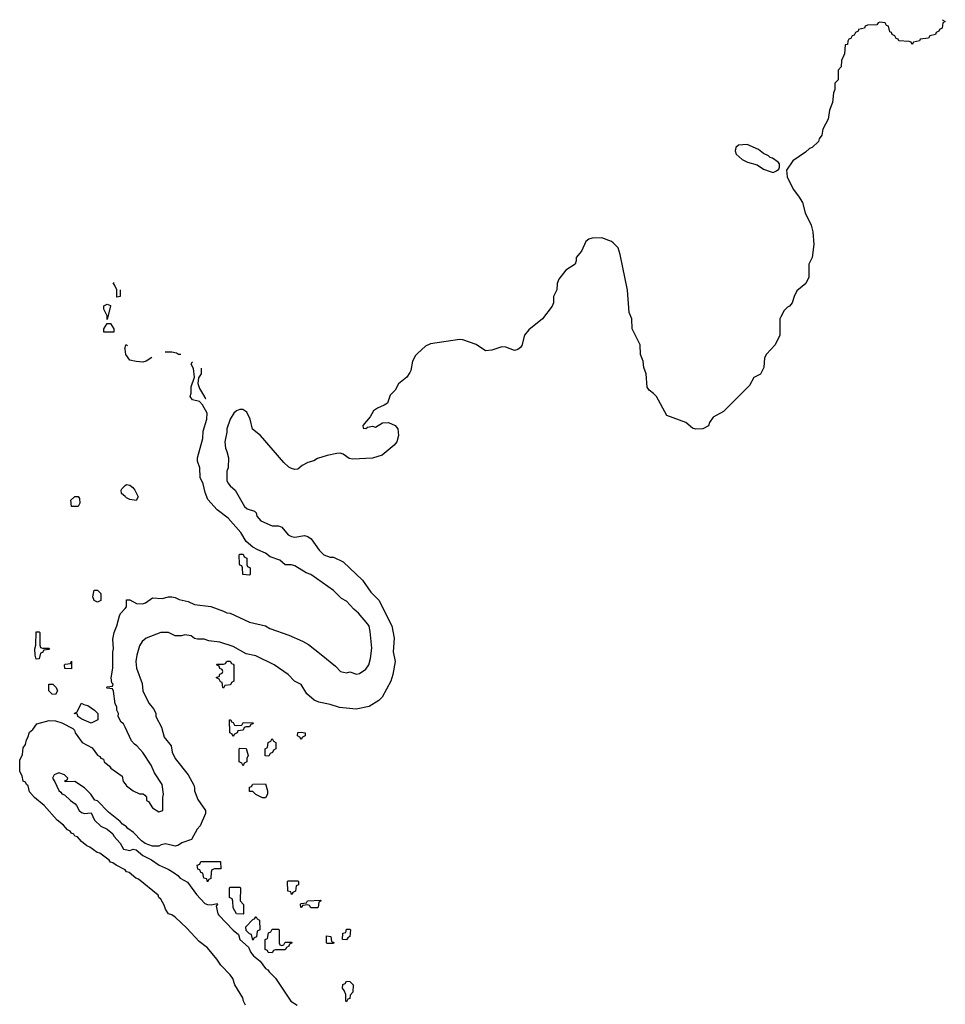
# Model space of a CAD drawing. Header units: inches. Extents: x 2559349 to 2678269, y 915212 to 1023331.
# Tile 2 of 48: x 2559349 to 2565074, y 992570 to 998662. Entities that reach past the tile are written whole.
import ezdxf

# ---------------------------------------------------------------- set-up
doc = ezdxf.new("R2010")
doc.units = ezdxf.units.IN
doc.header["$MEASUREMENT"] = 0
doc.layers.add('C5959', color=7, linetype='Continuous')
doc.layers.add('C5969', color=7, linetype='Continuous')

msp = doc.modelspace()

# ---------------------------------------------------------------- linework, layer by layer
at = {"layer": 'C5959', "color": 6}
for points in [[(2559950, 996946), (2559948.7, 996990), (2559938, 997018), (2559926, 997034), (2559932.7, 997033.5)], [(2559970.5, 996990.5), (2559970, 996948.7), (2559950, 996946)], [(2560000, 996623.5), (2559999, 996630), (2560000, 996632.9)], [(2560000, 995712.4), (2559979, 995730), (2559977.2, 995750), (2559980.9, 995759.1), (2560000, 995779.7)], [(2560000, 994284.9), (2559990, 994306), (2559975.3, 994315.3), (2559958, 994350), (2559959, 994370), (2559949.2, 994389.2), (2559948.7, 994410), (2559939, 994430), (2559928, 994508), (2559922, 994522), (2559890, 994526), (2559886, 994530), (2559890, 994534), (2559922, 994538), (2559926, 994550), (2559918, 994558), (2559914, 994590), (2559925.2, 994650), (2559925.2, 994750), (2559929, 994770), (2559925.2, 994830), (2559932.7, 994870), (2559950, 994912), (2559965.6, 994974.4), (2559972.1, 994987.9), (2560000, 995019.7)], [(2560000, 993402.5), (2559944.4, 993430), (2559925.3, 993445.3), (2559909.8, 993450), (2559901.4, 993461.4), (2559844.8, 993504.8), (2559828.7, 993510), (2559782.8, 993542.8), (2559763.9, 993550), (2559730, 993576.4), (2559705.3, 993605.3), (2559689.9, 993610), (2559682.5, 993622.5), (2559670, 993628.6), (2559661.2, 993641.2), (2559645.2, 993650), (2559619.2, 993679.2), (2559580.8, 993710), (2559499.4, 993799.4), (2559440.8, 993850), (2559410, 993884.2), (2559401.9, 993921.9), (2559390, 993928.9), (2559384.5, 993944.5), (2559370, 993949.6), (2559364.5, 993984.5), (2559348.6, 994010), (2559350, 994080.7), (2559365.2, 994114.8), (2559370, 994156), (2559383.6, 994176.4), (2559390, 994205.5), (2559399.5, 994220.5), (2559410, 994254), (2559429.2, 994270), (2559454, 994306), (2559530, 994326), (2559570, 994322.8), (2559610, 994311), (2559676.8, 994276.8), (2559687.1, 994267.1), (2559691.3, 994250), (2559736, 994190), (2559796.8, 994156.8), (2559830, 994112), (2559843.5, 994103.5), (2559850, 994092), (2559866, 994086), (2559872, 994070), (2559904, 994044), (2559912, 994030), (2559982, 993982), (2559988.1, 993948.1), (2560000, 993933.4)], [(2560000, 993674.4), (2559983.7, 993683.7), (2559970, 993702), (2559898, 993758), (2559830, 993828), (2559814, 993834), (2559788.7, 993870), (2559750, 993908.7), (2559690, 993948), (2559630, 993946), (2559627.3, 993952.7), (2559642, 993958), (2559646, 993970), (2559626, 993990), (2559590, 994002), (2559562, 993990), (2559552, 993970), (2559566.8, 993946.8), (2559590, 993892), (2559603.5, 993883.5), (2559610, 993872), (2559626.4, 993866.4), (2559662, 993830), (2559691.3, 993811.3), (2559701, 993801), (2559716, 993770), (2559730, 993756), (2559750, 993751.3), (2559790, 993754), (2559812, 993710), (2559850, 993672), (2559890, 993654), (2559924.7, 993624.7), (2559931.3, 993610), (2559970, 993566.8), (2559990, 993530.6), (2560000, 993528.4)]]:
    msp.add_lwpolyline(points, dxfattribs=at)
for points in [[(2559890, 996806), (2559888.9, 996828.9), (2559869.3, 996870), (2559869.5, 996890.5), (2559890, 996902), (2559910, 996894), (2559910.7, 996890.7)], [(2559930, 996728), (2559868.4, 996728.4), (2559869.3, 996750), (2559890, 996782), (2559910, 996782), (2559930.6, 996750)], [(2559710, 995649), (2559669.4, 995649.4), (2559664, 995690), (2559690, 995711), (2559711, 995711), (2559718.8, 995698.8), (2559721, 995670)], [(2559830, 995058), (2559808.4, 995068.4), (2559802, 995090), (2559810, 995131.3), (2559830, 995132), (2559850, 995112), (2559850, 995068.7)], [(2559490, 994774), (2559530, 994774), (2559534, 994770), (2559530, 994766), (2559498, 994762), (2559490, 994746), (2559478, 994742), (2559470, 994708), (2559450, 994706), (2559445.2, 994730), (2559442, 994770), (2559448.9, 994791.1), (2559450, 994874), (2559470, 994874), (2559474, 994870), (2559472.7, 994792.7), (2559478, 994778)], [(2559670, 994646), (2559627.3, 994647.3), (2559626, 994670), (2559630, 994674), (2559662, 994678), (2559670, 994692)], [(2559570, 994486), (2559550, 994488), (2559528, 994510), (2559528.4, 994551.6), (2559554, 994550), (2559574, 994530), (2559582, 994510)], [(2559790, 994308.7), (2559733.2, 994333.2), (2559708, 994350), (2559706, 994366), (2559686, 994370), (2559702, 994378), (2559730, 994434), (2559744.7, 994424.7), (2559770, 994418), (2559811.3, 994390), (2559832, 994370), (2559832, 994330)]]:
    msp.add_lwpolyline(points, close=True, dxfattribs=at)
at = {"layer": 'C5969', "color": 6}
for points in [[(2565056.4, 998661.7), (2565058, 998658), (2565074, 998650), (2565058, 998642), (2565054, 998610), (2565038, 998602), (2565034, 998590), (2565018, 998582), (2565014, 998570), (2564978, 998562), (2564970, 998548), (2564918, 998542), (2564914, 998530), (2564878, 998522), (2564870, 998508.7), (2564862, 998522), (2564850, 998526), (2564786, 998530), (2564782, 998542), (2564770, 998546), (2564762, 998562), (2564746, 998570), (2564742, 998582), (2564730, 998586), (2564722, 998622), (2564710, 998626), (2564702, 998642), (2564670, 998646), (2564658, 998642), (2564651.1, 998628.9), (2564592.7, 998627.3), (2564578, 998622), (2564574, 998610), (2564538, 998602), (2564534, 998590), (2564518, 998582), (2564510, 998566), (2564498, 998562), (2564490, 998546), (2564478, 998542), (2564471.6, 998528.4), (2564470, 998508), (2564454, 998506), (2564451, 998450), (2564432, 998410), (2564430.8, 998370), (2564412, 998350), (2564410.8, 998290), (2564391.3, 998268.7), (2564390.8, 998230.8), (2564382, 998210), (2564376, 998150), (2564358, 998102), (2564350, 998046), (2564316, 997984), (2564310, 997948), (2564294.8, 997925.2), (2564290, 997908), (2564251.3, 997870), (2564234.4, 997865.6), (2564210, 997842), (2564130.6, 997789.4), (2564092, 997730), (2564096, 997690), (2564132.7, 997612.7), (2564166.8, 997570), (2564190, 997531.3), (2564206.2, 997466.2), (2564244.9, 997390), (2564255.5, 997350), (2564260.5, 997270), (2564250.4, 997190), (2564230.4, 997150), (2564230.6, 997069.4), (2564210.5, 997029.5), (2564156.4, 996983.6), (2564139.3, 996950), (2564126.8, 996910), (2564111, 996890), (2564097.3, 996882.7), (2564078, 996862), (2564056.9, 996823.1), (2564051.3, 996810), (2564050.8, 996710), (2564021, 996650), (2563968.4, 996591.6), (2563956.3, 996570), (2563950.5, 996509.5), (2563930.7, 996469.3), (2563890, 996448.7), (2563862, 996398), (2563701.7, 996238.3), (2563637.6, 996202.4), (2563614.8, 996170), (2563610, 996149), (2563574, 996130), (2563530, 996128.7), (2563510, 996135.3), (2563468.7, 996170), (2563352.3, 996212.3), (2563286.6, 996330), (2563270, 996349.3), (2563242, 996370), (2563230, 996388), (2563223.7, 996470), (2563209.5, 996510), (2563204.5, 996550), (2563189.4, 996590), (2563187, 996650), (2563138, 996750), (2563134.5, 996810), (2563119.5, 996850), (2563107.7, 996987.7), (2563063.6, 997210), (2563049.5, 997250), (2563020.5, 997280.5), (2563009.6, 997289.6), (2562950, 997312.3), (2562890, 997309.5), (2562870, 997304.5), (2562850, 997289.2), (2562822.8, 997230), (2562790.8, 997190), (2562790.8, 997170), (2562784.7, 997150), (2562727.1, 997112.9), (2562683.6, 997056.4), (2562674, 997030), (2562670.6, 996990), (2562650.5, 996950), (2562650.7, 996910), (2562642.8, 996890), (2562582, 996810), (2562497.7, 996742.3), (2562470.5, 996710), (2562454.4, 996645.6), (2562446.4, 996633.6), (2562430, 996622), (2562410, 996615.3), (2562355.6, 996635.6), (2562330, 996637), (2562270, 996617.2), (2562230, 996614), (2562171.7, 996651.7), (2562090, 996680.7), (2562070, 996682.9), (2561890, 996656), (2561858.8, 996641.2), (2561810, 996597.2), (2561796.4, 996583.6), (2561778, 996550), (2561767.9, 996492.1), (2561761.1, 996478.9), (2561742.8, 996450), (2561692.2, 996407.8), (2561670.3, 996369.7), (2561641.1, 996338.9), (2561622.8, 996290), (2561604.1, 996275.9), (2561560.9, 996259.1), (2561537.6, 996242.4), (2561515.6, 996204.4), (2561472, 996150), (2561474, 996134), (2561490, 996132), (2561500.2, 996139.8), (2561530, 996147.3), (2561550, 996140.7), (2561592.5, 996167.5), (2561629.5, 996170.5), (2561670.4, 996150.4), (2561686.8, 996130), (2561690.8, 996090), (2561680.7, 996050), (2561664, 996030), (2561590, 995966.6), (2561530, 995949.6), (2561410, 995942), (2561387, 995947), (2561350, 995973.2), (2561330, 995979.3), (2561310, 995977.2), (2561250, 995965.2), (2561190, 995946), (2561168.1, 995931.9), (2561130, 995922.7), (2561095.9, 995904.1), (2561070, 995881.2), (2561050, 995879), (2561030, 995884), (2561012.7, 995892.7), (2560981.5, 995921.5), (2560837.2, 996090), (2560789.3, 996129.3), (2560775.1, 996190), (2560753, 996233), (2560729.4, 996249.4), (2560710, 996249.5), (2560690, 996242.7), (2560672.5, 996227.5), (2560650.7, 996190), (2560630.8, 996130), (2560630.8, 996110), (2560617.3, 996050), (2560620.7, 996010), (2560630.8, 995990), (2560641, 995950), (2560638.8, 995890), (2560630.9, 995869.1), (2560630.7, 995810.7), (2560636.8, 995796.8), (2560650, 995778), (2560681, 995750), (2560738.8, 995650), (2560755.9, 995635.9), (2560801, 995621), (2560811, 995611), (2560816, 995590), (2560841.1, 995561.1), (2560910, 995530.8), (2560950, 995530.7), (2560970, 995521), (2561010, 995474), (2561030, 995463.8), (2561050, 995459.3), (2561110, 995470.8), (2561130, 995464.7), (2561151, 995450), (2561200.7, 995380.7), (2561230, 995350.7), (2561270, 995336.3), (2561290, 995336.3), (2561350, 995307.3), (2561470, 995194.6), (2561520.9, 995120.9), (2561570.2, 995070), (2561650, 994910.7), (2561664.9, 994835.1), (2561658, 994750), (2561670.2, 994690), (2561657.7, 994610), (2561644.9, 994570), (2561590, 994469.7), (2561570, 994449.7), (2561510, 994411.6), (2561430, 994396.9), (2561326.2, 994406.2), (2561270, 994424.8), (2561198.9, 994438.9), (2561170, 994452.7), (2561124, 994490), (2561090, 994549), (2561049.1, 994569.1), (2561008.7, 994610), (2560922, 994670), (2560810, 994725.2), (2560750, 994739), (2560670, 994782.7), (2560586, 994810), (2560519, 994819), (2560490, 994829), (2560449.1, 994829.1), (2560430, 994833.2), (2560410, 994849), (2560370, 994856), (2560350, 994849), (2560310.9, 994849.1), (2560269.4, 994869.4), (2560222, 994870), (2560130, 994836), (2560106.2, 994813.8), (2560090, 994788), (2560073.4, 994730), (2560068, 994690), (2560070.5, 994650.5), (2560105.4, 994554.6), (2560110.8, 994510), (2560118.8, 994490), (2560150, 994431.3), (2560177.3, 994397.3), (2560190.8, 994370.8), (2560191, 994350), (2560225.5, 994285.5), (2560242.6, 994222.6), (2560284.9, 994170), (2560292.7, 994130), (2560310, 994090.8), (2560390.8, 993990), (2560425.2, 993925.2), (2560430.8, 993910), (2560430.8, 993890), (2560450, 993838), (2560498, 993770), (2560498, 993750), (2560465.5, 993674.5), (2560446.9, 993653.1), (2560410.7, 993589.3), (2560352, 993570), (2560330, 993555.3), (2560310, 993548.7), (2560250, 993562.7), (2560223, 993557), (2560210, 993549), (2560170, 993548.7), (2560125.6, 993565.6), (2560101.5, 993581.5), (2560053.4, 993633.4), (2560018, 993658), (2560010, 993668.7), (2560000, 993674.4)], [(2560000, 996632.9), (2560006, 996650), (2560010, 996650.8), (2560016.3, 996645.6)], [(2560166.4, 996572.5), (2560130, 996549.3), (2560110, 996543.7), (2560070, 996546), (2560030, 996555.3), (2560005.2, 996590), (2560000, 996623.5)], [(2560344.7, 996589.3), (2560330, 996589.4), (2560318.6, 996598.6), (2560290, 996605.2), (2560248.5, 996604.5)], [(2560000, 995019.7), (2560009, 995030), (2560010, 995072), (2560030, 995072), (2560070.6, 995050.6), (2560107.5, 995047.5), (2560127, 995053), (2560170, 995084.7), (2560230, 995080.7), (2560270, 995090.8), (2560290, 995091), (2560310, 995086.8), (2560334.4, 995074.4), (2560390, 995062.8), (2560430, 995044), (2560530, 995031), (2560610, 995002.8), (2560630, 994991.3), (2560650.8, 994990.8), (2560770, 994934.9), (2560870, 994910.7), (2560895.2, 994895.2), (2561014.2, 994854.2), (2561097.5, 994817.5), (2561135.2, 994795.2), (2561213.7, 994733.7), (2561302, 994662), (2561332, 994630), (2561370, 994620.7), (2561390, 994626), (2561431.6, 994611.6), (2561450, 994616), (2561490, 994642.8), (2561509.2, 994670), (2561519.3, 994710), (2561526.8, 994773.2), (2561517.2, 994877.2), (2561509.6, 994909.6), (2561502, 994922), (2561445.2, 994990), (2561414.8, 995014.8), (2561370, 995064), (2561340.1, 995080.1), (2561290, 995129.2), (2561150, 995229.3), (2561119.6, 995239.6), (2561050, 995282.7), (2561030, 995289.3), (2560990, 995289), (2560957.2, 995317.2), (2560898, 995338), (2560870, 995361.2), (2560820.9, 995380.9), (2560790, 995399), (2560750, 995434), (2560716, 995490), (2560637.1, 995577.1), (2560569.6, 995629.6), (2560512.3, 995692.3), (2560495.5, 995735.5), (2560483.7, 995790), (2560464, 995830), (2560462.7, 995890), (2560449.3, 995930), (2560449.4, 995950), (2560482.4, 996070), (2560483.9, 996116.1), (2560506, 996190), (2560507.8, 996227.8), (2560478.9, 996278.9), (2560460.4, 996300.4), (2560418, 996310), (2560404, 996330), (2560409.3, 996350.7), (2560409.5, 996390), (2560429.3, 996450.7), (2560423.7, 996503.7), (2560409.3, 996530), (2560416.4, 996543.6), (2560420.6, 996545.4)], [(2560470.4, 996505.7), (2560470.7, 996470), (2560454, 996446), (2560450.7, 996410), (2560459.8, 996379.8), (2560492, 996327.7), (2560492.2, 996327.3), (2560498, 996318), (2560500.1, 996318.1)], [(2560000, 995779.7), (2560000.2, 995779.8), (2560010, 995786), (2560030, 995781), (2560047.7, 995767.7), (2560061, 995750), (2560082, 995710), (2560070, 995686), (2560030, 995694), (2560010, 995704), (2560000, 995712.4)], [(2560000, 993933.4), (2560010, 993921), (2560050, 993891), (2560090, 993871.3), (2560112, 993872), (2560123.6, 993863.6), (2560132, 993852), (2560134, 993830), (2560144.7, 993824.7), (2560170, 993784.7), (2560210, 993761), (2560234, 993770), (2560234, 993850), (2560239, 993870), (2560229, 993930), (2560181.5, 994001.5), (2560162.7, 994050), (2560110, 994128.7), (2560074, 994170), (2560059, 994179), (2560040.2, 994200.2), (2560000, 994284.9)], [(2560000, 993528.4), (2560030, 993522), (2560050, 993530.8), (2560070, 993526), (2560110, 993491), (2560164.5, 993464.5), (2560212, 993430), (2560266.8, 993406.8), (2560303.5, 993383.5), (2560327.1, 993367.1), (2560342, 993350), (2560386.4, 993326.4), (2560442, 993250), (2560494.6, 993194.6), (2560510, 993187.7), (2560533.6, 993186.4), (2560570, 993194), (2560572, 993190), (2560563.6, 993176.4), (2560574, 993130), (2560580.9, 993120.9), (2560668.5, 993028.5), (2560702, 993002), (2560711, 992970), (2560764.5, 992924.5), (2560778.8, 992890), (2560794.8, 992870), (2560836.3, 992836.3), (2560870, 992791.3), (2560883.5, 992783.5), (2560891.3, 992770), (2560930.8, 992730.8), (2561026, 992590), (2561064.7, 992564.7)], [(2560744.5, 992564.5), (2560732.7, 992590), (2560729.3, 992610), (2560679.3, 992690), (2560666, 992730), (2560651.5, 992751.5), (2560592.7, 992812.7), (2560569, 992850), (2560510, 992919), (2560458, 992958), (2560381.7, 993041.7), (2560310, 993109.2), (2560290, 993124), (2560270, 993129.2), (2560250, 993159.3), (2560242.9, 993182.9), (2560221.4, 993221.4), (2560210, 993231.5), (2560204.3, 993244.3), (2560084.2, 993344.2), (2560067.9, 993350), (2560025.1, 993385.1), (2560009.8, 993390), (2560001.7, 993401.7), (2560000, 993402.5)]]:
    msp.add_lwpolyline(points, dxfattribs=at)
for points in [[(2563849.3, 997889.3), (2563794.4, 997885.6), (2563778, 997870), (2563774.8, 997850), (2563781, 997830), (2563816.8, 997796.8), (2563850, 997780.7), (2563910, 997764), (2563950, 997736.3), (2563990, 997722), (2564010, 997717.3), (2564030, 997726), (2564044, 997736), (2564049, 997750), (2564048.7, 997770), (2564040.2, 997780.2), (2564005.6, 997805.6), (2563990, 997809.3), (2563979.5, 997819.5), (2563950, 997834), (2563918, 997858)], [(2560770, 995226), (2560728, 995230), (2560726, 995270), (2560722, 995282), (2560710, 995286), (2560707.3, 995292.7), (2560706, 995350), (2560710, 995354), (2560730, 995354), (2560738, 995338), (2560754, 995330), (2560754, 995290), (2560758, 995278), (2560774, 995270), (2560774, 995230)], [(2560610, 994526), (2560606, 994530), (2560602, 994562), (2560590, 994566), (2560582, 994582), (2560566, 994590), (2560566, 994594), (2560582, 994598), (2560587.3, 994612.7), (2560602, 994618), (2560606, 994630), (2560602, 994642), (2560587.3, 994647.3), (2560582, 994662), (2560566, 994670), (2560570, 994674), (2560610, 994674), (2560622, 994678), (2560630, 994694), (2560650, 994694), (2560658, 994678), (2560670, 994674), (2560672.7, 994667.3), (2560674, 994570), (2560658, 994562), (2560652.7, 994547.3), (2560618, 994542)], [(2560690, 994294), (2560722, 994298), (2560730, 994314), (2560792, 994312), (2560790, 994306), (2560778, 994302), (2560770, 994286), (2560750, 994286), (2560738, 994282), (2560730, 994266), (2560698, 994262), (2560694, 994250), (2560678, 994242), (2560670, 994226), (2560662, 994242), (2560648.9, 994248.9), (2560646, 994330), (2560654, 994330), (2560658, 994318), (2560670, 994314), (2560678, 994298)], [(2561090, 994208), (2561082, 994222), (2561066, 994230), (2561068.4, 994251.6), (2561090, 994254), (2561114, 994250), (2561114, 994230), (2561098, 994222)], [(2560890, 994106), (2560867.3, 994107.3), (2560866, 994150), (2560882, 994158), (2560886, 994190), (2560902, 994198), (2560910, 994214), (2560918, 994198), (2560932, 994190), (2560934, 994150), (2560918, 994142), (2560912.7, 994127.3), (2560898, 994122)], [(2560730, 994046), (2560722, 994062), (2560706, 994070), (2560706, 994150), (2560710, 994154), (2560750, 994152), (2560762, 994110), (2560754, 994090), (2560754, 994070), (2560738, 994062)], [(2560850, 993848), (2560808.4, 993868.4), (2560790, 993886), (2560770, 993886), (2560770, 993914), (2560782, 993918), (2560790, 993932), (2560870, 993934), (2560882, 993890), (2560882, 993870), (2560870, 993848)], [(2560510, 993328), (2560506, 993346), (2560488, 993350), (2560482, 993382), (2560470, 993386), (2560462, 993402), (2560450, 993406), (2560446, 993430), (2560462, 993438), (2560470, 993454), (2560590, 993454), (2560592.7, 993407.3), (2560552.7, 993407.3), (2560538, 993402), (2560532.7, 993387.3), (2560531.6, 993348.4), (2560518, 993342)], [(2561030, 993248.7), (2561026, 993266), (2561008, 993270), (2561006, 993330), (2561010, 993334), (2561070, 993334), (2561074, 993330), (2561074, 993310), (2561058, 993302), (2561054, 993270), (2561038, 993262)], [(2560730, 993128), (2560689.1, 993129.1), (2560670, 993166), (2560667.3, 993207.3), (2560662, 993222), (2560646, 993230), (2560646, 993290), (2560650, 993294), (2560710, 993294), (2560714, 993290), (2560712, 993210), (2560732, 993188), (2560734, 993130)], [(2561150, 993166), (2561142, 993182), (2561130, 993186), (2561098, 993182), (2561094, 993170), (2561088, 993168), (2561086, 993190), (2561090, 993194), (2561122, 993198), (2561128.9, 993211.1), (2561210, 993214), (2561214, 993210), (2561198, 993202), (2561194, 993170), (2561190, 993166)], [(2560790, 992966), (2560782, 993002), (2560770, 993006), (2560750, 993026), (2560748.4, 993048.4), (2560790, 993094), (2560802, 993098), (2560808.4, 993111.6), (2560812, 993112), (2560818, 993098), (2560831.6, 993091.6), (2560834, 993030), (2560818, 993022), (2560812.7, 992987.3), (2560798, 992982)], [(2560970, 992934), (2560982, 992938), (2560990, 992954), (2561030, 992954), (2561034, 992950), (2561018, 992942), (2561014, 992930), (2560998, 992922), (2560990, 992906), (2560930, 992906), (2560918, 992902), (2560910, 992888), (2560886, 992890), (2560882, 992902), (2560866, 992910), (2560866, 992970), (2560882, 992978), (2560887.3, 993012.7), (2560902, 993018), (2560910, 993034), (2560950, 993034), (2560954, 993030), (2560954, 992950), (2560958, 992938)], [(2561370, 992968), (2561346, 992970), (2561348, 993010), (2561366, 993014), (2561370, 993034), (2561390, 993034), (2561394, 993030), (2561391.3, 992990), (2561378, 992982)], [(2561250, 992946), (2561246, 992950), (2561247.3, 992992.7), (2561274, 992990), (2561278, 992958), (2561292.7, 992952.7), (2561290, 992946)], [(2561370, 992586), (2561366, 992590), (2561366, 992630), (2561356.4, 992656.4), (2561346, 992670), (2561347.3, 992692.7), (2561362, 992698), (2561370, 992714), (2561390, 992712), (2561411.3, 992690), (2561410, 992646), (2561392.7, 992627.3), (2561390, 992606), (2561378, 992602)]]:
    msp.add_lwpolyline(points, close=True, dxfattribs=at)

doc.saveas('drawing.dxf')
